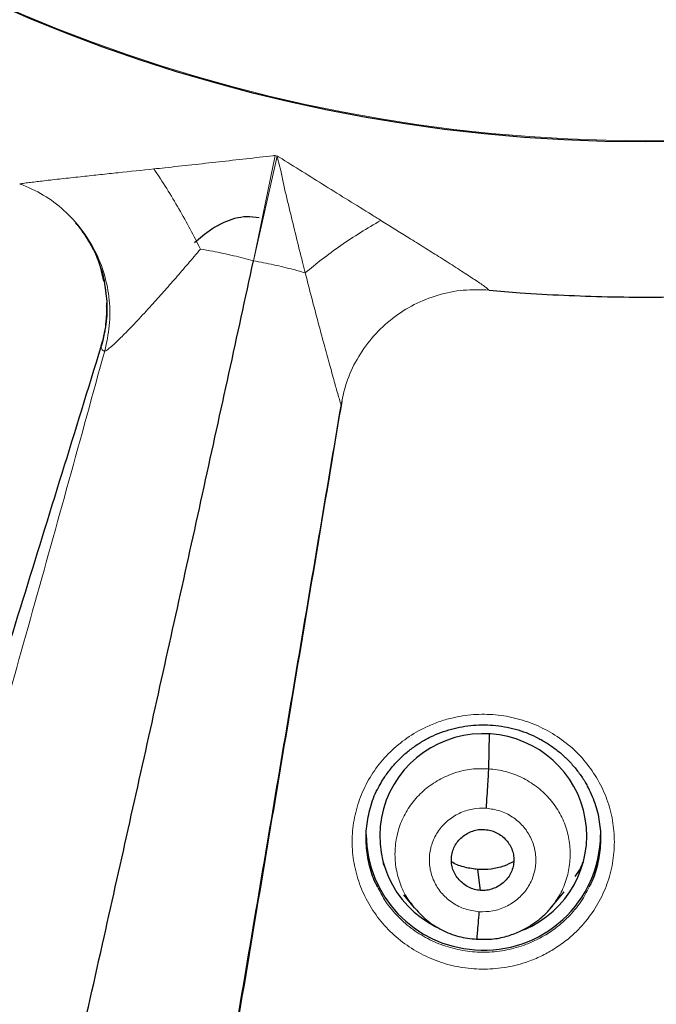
# Model space of a CAD drawing. Header units: millimetres. Extents: x 8 to 2427, y 12 to 2587.
# Tile 106 of 153: x 1086 to 1095, y 1808 to 1822. Entities that reach past the tile are written whole.
import ezdxf

# ---------------------------------------------------------------- set-up
doc = ezdxf.new("R2010")
doc.units = ezdxf.units.MM

msp = doc.modelspace()

# ---------------------------------------------------------------- linework, layer by layer
at = {"color": 252, "linetype": 'Continuous', "lineweight": 0}
for p, q in [((1089.564, 1818.545), (1089.88, 1820.069)), ((1089.564, 1818.545), (1089.906, 1820.063)), ((1089.88, 1820.069), (1089.893, 1820.068)), ((1089.906, 1820.063), (1089.893, 1820.068)), ((1086.184, 1819.66), (1086.175, 1819.662)), ((1092.978, 1818.12), (1092.981, 1818.12)), ((1087.353, 1817.31), (1087.353, 1817.319)), ((1087.353, 1817.318), (1087.353, 1817.319)), ((1087.353, 1817.318), (1087.353, 1817.31)), ((1087.353, 1817.31), (1087.353, 1817.299)), ((1087.354, 1817.303), (1087.356, 1817.295))]:
    msp.add_line(p, q, dxfattribs=at)
at = {"color": 7, "linetype": 'Continuous', "lineweight": 30}
for p, q in [((1086.175, 1819.662), (1086.195, 1819.655)), ((1088.707, 1818.81), (1088.854, 1818.933)), ((1087.396, 1818.25), (1087.344, 1818.46)), ((1087.397, 1818.261), (1087.401, 1818.24)), ((1087.353, 1817.299), (1087.354, 1817.303)), ((1092.974, 1811.182), (1092.988, 1811.687)), ((1091.439, 1809.814), (1091.476, 1809.734)), ((1092.854, 1809.418), (1092.818, 1809.722)), ((1093.877, 1809.166), (1094.07, 1809.4)), ((1091.741, 1809.353), (1091.894, 1809.168)), ((1093.892, 1809.185), (1093.875, 1809.167))]:
    msp.add_line(p, q, dxfattribs=at)
for centre, radius, start, end in [((1095.246, 1843.375), 23.103, 180.848, 359.152), ((1092.877, 1810.236), 1.68, 180.4373, 266.6232), ((1092.909, 1810.24), 1.687, 265.5238, 359.4171)]:
    msp.add_arc(centre, radius, start, end, dxfattribs=at)
at = {"color": 252, "linetype": 'Continuous', "lineweight": 0}
for centre, radius, start, end in [((1095.246, 1843.412), 23.128, 185.0273, 354.9311), ((1095.727, 1844.045), 45.011, 269.5887, 349.589), ((1085.505, 1817.858), 1.935, 343.0805, 11.4098)]:
    msp.add_arc(centre, radius, start, end, dxfattribs=at)
at = {"color": 7, "linetype": 'Continuous', "lineweight": 30}
for start_param, end_param in [(1.471019, 4.213824), (5.08681, 7.754204)]:
    msp.add_ellipse((1092.895, 1810.209), major_axis=(1.5, 0.045), ratio=0.987065, start_param=start_param, end_param=end_param, dxfattribs=at)
for points, knots in [([(1092.981, 1818.12), (1093.13, 1818.107), (1093.49, 1818.075), (1094.061, 1818.044), (1094.694, 1818.022), (1095.328, 1818.016), (1095.961, 1818.026), (1096.594, 1818.051), (1097.226, 1818.092), (1097.857, 1818.148), (1098.487, 1818.22), (1099.114, 1818.307), (1099.739, 1818.409), (1100.361, 1818.526), (1100.98, 1818.659), (1101.595, 1818.806), (1102.207, 1818.969), (1102.814, 1819.147), (1103.416, 1819.339), (1104.014, 1819.546), (1104.606, 1819.767), (1105.192, 1820.003), (1105.772, 1820.254), (1106.345, 1820.518), (1106.912, 1820.796), (1107.471, 1821.088), (1108.023, 1821.394), (1108.567, 1821.713), (1109.103, 1822.045), (1109.63, 1822.39), (1110.148, 1822.748), (1110.657, 1823.118), (1111.156, 1823.501), (1111.646, 1823.896), (1112.125, 1824.303), (1112.594, 1824.721), (1113.053, 1825.151), (1113.5, 1825.591), (1113.936, 1826.043), (1114.36, 1826.505), (1114.773, 1826.977), (1115.173, 1827.459), (1115.561, 1827.951), (1115.937, 1828.452), (1116.299, 1828.962), (1116.649, 1829.481), (1116.986, 1830.008), (1117.309, 1830.543), (1117.618, 1831.086), (1117.913, 1831.637), (1118.195, 1832.194), (1118.462, 1832.758), (1118.715, 1833.328), (1118.953, 1833.905), (1119.177, 1834.487), (1119.386, 1835.074), (1119.58, 1835.667), (1119.759, 1836.263), (1119.923, 1836.864), (1120.071, 1837.469), (1120.204, 1838.078), (1120.299, 1838.558), (1120.344, 1838.836), (1120.356, 1838.909)], [0, 0, 0, 0, 0.011837, 0.028492, 0.045147, 0.061803, 0.078458, 0.095113, 0.111769, 0.128424, 0.145079, 0.161734, 0.17839, 0.195044, 0.211699, 0.228354, 0.245008, 0.261663, 0.278317, 0.294971, 0.311624, 0.328277, 0.34493, 0.361583, 0.378235, 0.394887, 0.411539, 0.42819, 0.444841, 0.461491, 0.478141, 0.49479, 0.511439, 0.528088, 0.544736, 0.561384, 0.578031, 0.594677, 0.611324, 0.627969, 0.644614, 0.661259, 0.677903, 0.694546, 0.71119, 0.727832, 0.744474, 0.761116, 0.777757, 0.794397, 0.811038, 0.827677, 0.844317, 0.860955, 0.877594, 0.894232, 0.91087, 0.927507, 0.944144, 0.960781, 0.977417, 0.994053, 1, 1, 1, 1]), ([(1087.726, 1797.949), (1087.976, 1797.909), (1088.51, 1797.824), (1089.33, 1797.713), (1090.184, 1797.611), (1091.04, 1797.525), (1091.897, 1797.454), (1092.756, 1797.399), (1093.615, 1797.359), (1094.475, 1797.335), (1095.335, 1797.326), (1096.195, 1797.332), (1097.055, 1797.354), (1097.915, 1797.391), (1098.774, 1797.444), (1099.631, 1797.513), (1100.487, 1797.596), (1101.342, 1797.695), (1102.194, 1797.81), (1103.044, 1797.939), (1103.892, 1798.084), (1104.736, 1798.244), (1105.578, 1798.42), (1106.416, 1798.61), (1107.251, 1798.816), (1108.081, 1799.036), (1108.907, 1799.271), (1109.729, 1799.521), (1110.546, 1799.786), (1111.358, 1800.066), (1112.164, 1800.36), (1112.965, 1800.668), (1113.76, 1800.991), (1114.549, 1801.328), (1115.332, 1801.679), (1116.107, 1802.044), (1116.876, 1802.423), (1117.638, 1802.816), (1118.392, 1803.223), (1119.138, 1803.643), (1119.877, 1804.076), (1120.607, 1804.522), (1121.329, 1804.982), (1122.042, 1805.454), (1122.746, 1805.939), (1123.442, 1806.437), (1124.127, 1806.947), (1124.803, 1807.47), (1125.469, 1808.004), (1126.126, 1808.55), (1126.771, 1809.108), (1127.407, 1809.678), (1128.031, 1810.259), (1128.645, 1810.851), (1129.247, 1811.454), (1129.839, 1812.067), (1130.418, 1812.691), (1130.986, 1813.326), (1131.542, 1813.97), (1132.086, 1814.625), (1132.617, 1815.289), (1133.137, 1815.962), (1133.643, 1816.645), (1134.137, 1817.337), (1134.617, 1818.038), (1135.085, 1818.747), (1135.539, 1819.464), (1135.98, 1820.189), (1136.407, 1820.922), (1136.82, 1821.663), (1137.22, 1822.411), (1137.605, 1823.166), (1137.977, 1823.928), (1138.334, 1824.696), (1138.677, 1825.471), (1139.005, 1826.252), (1139.318, 1827.038), (1139.617, 1827.83), (1139.901, 1828.628), (1140.171, 1829.43), (1140.424, 1830.237), (1140.606, 1830.844), (1140.698, 1831.183), (1140.716, 1831.25)], [0, 0, 0, 0, 0.011054, 0.023535, 0.036015, 0.048496, 0.060976, 0.073457, 0.085937, 0.098418, 0.110898, 0.123379, 0.135859, 0.14834, 0.160821, 0.173301, 0.185782, 0.198262, 0.210743, 0.223223, 0.235704, 0.248184, 0.260665, 0.273145, 0.285626, 0.298106, 0.310586, 0.323067, 0.335547, 0.348027, 0.360508, 0.372988, 0.385468, 0.397948, 0.410428, 0.422908, 0.435388, 0.447868, 0.460348, 0.472828, 0.485308, 0.497787, 0.510267, 0.522747, 0.535226, 0.547706, 0.560185, 0.572665, 0.585144, 0.597623, 0.610103, 0.622582, 0.635061, 0.64754, 0.660019, 0.672498, 0.684976, 0.697455, 0.709934, 0.722413, 0.734891, 0.74737, 0.759848, 0.772326, 0.784805, 0.797283, 0.809761, 0.822239, 0.834717, 0.847195, 0.859673, 0.872151, 0.884629, 0.897106, 0.909584, 0.922062, 0.934539, 0.947017, 0.959494, 0.971972, 0.984449, 0.996926, 1, 1, 1, 1]), ([(1086.986, 1819.091), (1086.999, 1819.077), (1087.045, 1819.025), (1087.114, 1818.927), (1087.193, 1818.802), (1087.259, 1818.676), (1087.312, 1818.553), (1087.353, 1818.438), (1087.381, 1818.339), (1087.393, 1818.283), (1087.398, 1818.261)], [0, 0, 0, 0, 0.056655, 0.213555, 0.366507, 0.514585, 0.656482, 0.790659, 0.915855, 1, 1, 1, 1]), ([(1088.854, 1818.933), (1088.899, 1818.965), (1088.989, 1819.03), (1089.137, 1819.108), (1089.296, 1819.166), (1089.469, 1819.197), (1089.587, 1819.18), (1089.647, 1819.172)], [0, 0, 0, 0, 0.194665, 0.391628, 0.58669, 0.788544, 1, 1, 1, 1]), ([(1084.465, 1795.978), (1084.605, 1796.575), (1084.885, 1797.768), (1085.304, 1799.569), (1085.722, 1801.377), (1086.138, 1803.19), (1086.553, 1805.006), (1086.966, 1806.823), (1087.364, 1808.588), (1087.747, 1810.3), (1088.117, 1811.959), (1088.484, 1813.615), (1088.848, 1815.267), (1089.209, 1816.912), (1089.445, 1818.001), (1089.564, 1818.545)], [0, 0, 0, 0, 0.080062, 0.160166, 0.240259, 0.32034, 0.40043, 0.480459, 0.560377, 0.633581, 0.706792, 0.780071, 0.853439, 0.926789, 1, 1, 1, 1]), ([(1087.397, 1818.249), (1087.413, 1818.153), (1087.448, 1817.947), (1087.434, 1817.626), (1087.381, 1817.41), (1087.354, 1817.303)], [0, 0, 0, 0, 0.306608, 0.653304, 1, 1, 1, 1]), ([(1087.435, 1817.876), (1087.436, 1817.89), (1087.439, 1817.909), (1087.436, 1817.927), (1087.436, 1817.931)], [0, 0, 0, 0, 0.775146, 1, 1, 1, 1]), ([(1087.353, 1817.299), (1086.974, 1816.073), (1086.216, 1813.622), (1084.986, 1809.653), (1083.67, 1805.41), (1082.733, 1802.396), (1082.267, 1800.899)], [0, 0, 0, 0, 0.223519, 0.447046, 0.72523, 1, 1, 1, 1]), ([(1090.843, 1816.508), (1090.632, 1815.244), (1090.209, 1812.717), (1089.523, 1808.625), (1088.788, 1804.245), (1088.265, 1801.133), (1088.004, 1799.585)], [0, 0, 0, 0, 0.223343, 0.446693, 0.724658, 1, 1, 1, 1]), ([(1091.374, 1810.903), (1091.391, 1810.936), (1091.432, 1811.015), (1091.513, 1811.133), (1091.614, 1811.256), (1091.727, 1811.371), (1091.852, 1811.475), (1091.987, 1811.566), (1092.13, 1811.645), (1092.279, 1811.71), (1092.433, 1811.759), (1092.59, 1811.794), (1092.751, 1811.815), (1092.915, 1811.82), (1093.079, 1811.811), (1093.242, 1811.786), (1093.401, 1811.747), (1093.555, 1811.693), (1093.701, 1811.625), (1093.839, 1811.544), (1093.969, 1811.45), (1094.091, 1811.345), (1094.202, 1811.227), (1094.301, 1811.1), (1094.374, 1810.99), (1094.408, 1810.921), (1094.418, 1810.9)], [0, 0, 0, 0, 0.0300972, 0.0728753, 0.1160515, 0.159513, 0.2031401, 0.2467673, 0.2902318, 0.333426, 0.3762286, 0.4187923, 0.4617171, 0.5049747, 0.548444, 0.5919753, 0.6353914, 0.6785883, 0.7214457, 0.7638942, 0.806671, 0.8499214, 0.893502, 0.9372307, 0.9808569, 1, 1, 1, 1]), ([(1092.94, 1810.61), (1092.944, 1810.67), (1092.952, 1810.79), (1092.963, 1810.964), (1092.972, 1811.107), (1092.974, 1811.157), (1092.974, 1811.182)], [0, 0, 0, 0, 0.251718, 0.50092, 0.749289, 1, 1, 1, 1]), ([(1091.362, 1809.474), (1091.351, 1809.493), (1091.295, 1809.593), (1091.236, 1809.794), (1091.192, 1810.069), (1091.197, 1810.349), (1091.255, 1810.622), (1091.317, 1810.81), (1091.371, 1810.898), (1091.376, 1810.906)], [0, 0, 0, 0, 0.042464, 0.23013, 0.417783, 0.605437, 0.792917, 0.980396, 1, 1, 1, 1]), ([(1094.416, 1810.911), (1094.455, 1810.825), (1094.532, 1810.655), (1094.59, 1810.38), (1094.603, 1810.101), (1094.565, 1809.825), (1094.505, 1809.612), (1094.445, 1809.5), (1094.429, 1809.471)], [0, 0, 0, 0, 0.186785, 0.373571, 0.560291, 0.74701, 0.93352, 1, 1, 1, 1]), ([(1092.854, 1809.418), (1092.824, 1809.422), (1092.765, 1809.429), (1092.655, 1809.474), (1092.56, 1809.547), (1092.49, 1809.641), (1092.453, 1809.72), (1092.433, 1809.804), (1092.431, 1809.891), (1092.446, 1809.977), (1092.477, 1810.058), (1092.525, 1810.131), (1092.608, 1810.214), (1092.712, 1810.274), (1092.828, 1810.303), (1092.888, 1810.302), (1092.917, 1810.302)], [0, 0, 0, 0, 0.062684, 0.125226, 0.250206, 0.312844, 0.375207, 0.437537, 0.500001, 0.562464, 0.624794, 0.687158, 0.749795, 0.874774, 0.937316, 1, 1, 1, 1]), ([(1092.917, 1810.302), (1092.947, 1810.298), (1093.006, 1810.291), (1093.116, 1810.246), (1093.212, 1810.173), (1093.281, 1810.079), (1093.319, 1810), (1093.338, 1809.916), (1093.341, 1809.829), (1093.326, 1809.743), (1093.294, 1809.662), (1093.246, 1809.589), (1093.164, 1809.506), (1093.059, 1809.446), (1092.943, 1809.417), (1092.884, 1809.418), (1092.854, 1809.418)], [0, 0, 0, 0, 0.062684, 0.125226, 0.250205, 0.312842, 0.375206, 0.437536, 0.5, 0.562463, 0.624793, 0.687157, 0.749794, 0.874774, 0.937316, 1, 1, 1, 1]), ([(1092.818, 1809.722), (1092.755, 1809.73), (1092.629, 1809.747), (1092.5, 1809.792), (1092.441, 1809.829), (1092.435, 1809.833)], [0, 0, 0, 0, 0.474989, 0.948905, 1, 1, 1, 1]), ([(1093.337, 1809.836), (1093.29, 1809.813), (1093.186, 1809.762), (1093.009, 1809.72), (1092.881, 1809.721), (1092.818, 1809.722)], [0, 0, 0, 0, 0.293829, 0.646515, 1, 1, 1, 1]), ([(1094.227, 1809.62), (1094.257, 1809.661), (1094.304, 1809.725), (1094.329, 1809.799), (1094.339, 1809.826)], [0, 0, 0, 0, 0.6392, 1, 1, 1, 1]), ([(1091.885, 1809.179), (1091.945, 1809.114), (1092.064, 1808.983), (1092.29, 1808.84), (1092.536, 1808.74), (1092.711, 1808.721), (1092.799, 1808.711)], [0, 0, 0, 0, 0.251239, 0.501795, 0.751162, 1, 1, 1, 1]), ([(1092.799, 1808.711), (1092.881, 1808.71), (1093.038, 1808.706), (1093.254, 1808.755), (1093.435, 1808.825), (1093.581, 1808.906), (1093.695, 1808.987), (1093.78, 1809.062), (1093.842, 1809.124), (1093.873, 1809.161), (1093.886, 1809.177)], [0, 0, 0, 0, 0.201287, 0.380235, 0.537539, 0.673172, 0.787063, 0.879266, 0.950022, 1, 1, 1, 1]), ([(1092.832, 1809.11), (1092.828, 1809.052), (1092.819, 1808.935), (1092.808, 1808.804), (1092.801, 1808.727), (1092.8, 1808.721), (1092.799, 1808.719)], [0, 0, 0, 0, 0.290488, 0.584175, 0.877921, 1, 1, 1, 1])]:
    msp.add_open_spline(points, degree=3, knots=knots, dxfattribs=at)
at = {"color": 252, "linetype": 'Continuous', "lineweight": 0}
for points, knots in [([(1089.875, 1820.07), (1089.873, 1820.07), (1089.864, 1820.071), (1089.855, 1820.068), (1089.588, 1820.039), (1089.195, 1819.993), (1088.672, 1819.936), (1088.357, 1819.902), (1088.173, 1819.882), (1088.121, 1819.876)], [0, 0, 0, 0, 0.0036824, 0.0150218, 0.0172473, 0.4623779, 0.6861784, 0.9104363, 1, 1, 1, 1]), ([(1090.314, 1818.37), (1090.301, 1818.421), (1090.256, 1818.596), (1090.182, 1818.895), (1090.093, 1819.267), (1090, 1819.638), (1089.952, 1819.9), (1089.912, 1820.033), (1089.913, 1820.052), (1089.906, 1820.058), (1089.904, 1820.059)], [0, 0, 0, 0, 0.091796, 0.309477, 0.528039, 0.7489, 0.9704, 0.985089, 0.995574, 1, 1, 1, 1]), ([(1089.91, 1820.062), (1089.912, 1820.061), (1089.921, 1820.058), (1089.929, 1820.051), (1090.159, 1819.909), (1090.494, 1819.699), (1090.941, 1819.422), (1091.209, 1819.255), (1091.365, 1819.159), (1091.409, 1819.131)], [0, 0, 0, 0, 0.0036824, 0.0150218, 0.0172473, 0.4623779, 0.6861784, 0.9104363, 1, 1, 1, 1]), ([(1088.121, 1819.876), (1087.947, 1819.858), (1087.687, 1819.83), (1087.343, 1819.794), (1087.079, 1819.765), (1086.859, 1819.741), (1086.682, 1819.722), (1086.56, 1819.708), (1086.449, 1819.695), (1086.35, 1819.683), (1086.273, 1819.673), (1086.221, 1819.666), (1086.194, 1819.662), (1086.186, 1819.66), (1086.184, 1819.66)], [0, 0, 0, 0, 0.227347, 0.342116, 0.457386, 0.584174, 0.648524, 0.713315, 0.770399, 0.828257, 0.890642, 0.93324, 0.976984, 1, 1, 1, 1]), ([(1088.121, 1819.876), (1088.183, 1819.782), (1088.307, 1819.594), (1088.485, 1819.297), (1088.652, 1818.999), (1088.747, 1818.809), (1088.795, 1818.714)], [0, 0, 0, 0, 0.250001, 0.500001, 0.750001, 1, 1, 1, 1]), ([(1091.409, 1819.131), (1091.556, 1819.04), (1091.776, 1818.903), (1092.063, 1818.724), (1092.283, 1818.586), (1092.464, 1818.471), (1092.607, 1818.379), (1092.705, 1818.315), (1092.792, 1818.257), (1092.868, 1818.206), (1092.924, 1818.166), (1092.96, 1818.138), (1092.975, 1818.125), (1092.978, 1818.121), (1092.978, 1818.12)], [0, 0, 0, 0, 0.227347, 0.342116, 0.457386, 0.584174, 0.648524, 0.713315, 0.770399, 0.828257, 0.890642, 0.93324, 0.976984, 1, 1, 1, 1]), ([(1087.407, 1817.239), (1087.407, 1817.239), (1087.41, 1817.237), (1087.421, 1817.238), (1087.447, 1817.255), (1087.484, 1817.284), (1087.538, 1817.331), (1087.615, 1817.405), (1087.698, 1817.488), (1087.784, 1817.577), (1087.914, 1817.713), (1088.073, 1817.886), (1088.26, 1818.094), (1088.437, 1818.295), (1088.616, 1818.502), (1088.735, 1818.643), (1088.795, 1818.714), (1088.795, 1818.714)], [0, 0, 0, 0, 0.000024, 0.048705, 0.098899, 0.12362, 0.189736, 0.258226, 0.310537, 0.372985, 0.436053, 0.565389, 0.672398, 0.780202, 0.889869, 0.999976, 1, 1, 1, 1]), ([(1088.795, 1818.714), (1088.854, 1818.704), (1089.009, 1818.677), (1089.269, 1818.622), (1089.467, 1818.57), (1089.564, 1818.545)], [0, 0, 0, 0, 0.24172, 0.631096, 1, 1, 1, 1]), ([(1090.314, 1818.37), (1090.259, 1818.386), (1090.114, 1818.427), (1089.862, 1818.488), (1089.661, 1818.526), (1089.564, 1818.545)], [0, 0, 0, 0, 0.24172, 0.631096, 1, 1, 1, 1]), ([(1090.833, 1816.462), (1090.833, 1816.462), (1090.833, 1816.461), (1090.83, 1816.466), (1090.823, 1816.489), (1090.811, 1816.53), (1090.792, 1816.594), (1090.765, 1816.691), (1090.734, 1816.8), (1090.702, 1816.916), (1090.653, 1817.093), (1090.592, 1817.315), (1090.52, 1817.581), (1090.452, 1817.838), (1090.383, 1818.102), (1090.337, 1818.28), (1090.314, 1818.37), (1090.314, 1818.37)], [0, 0, 0, 0, 0.000024, 0.048705, 0.098899, 0.12362, 0.189736, 0.258226, 0.310537, 0.372985, 0.436053, 0.565389, 0.672398, 0.780202, 0.889869, 0.999976, 1, 1, 1, 1]), ([(1087.353, 1817.31), (1087.359, 1817.332), (1087.386, 1817.424), (1087.427, 1817.612), (1087.432, 1817.781), (1087.435, 1817.876)], [0, 0, 0, 0, 0.116493, 0.506556, 1, 1, 1, 1]), ([(1087.407, 1817.239), (1087.234, 1816.611), (1086.89, 1815.358), (1086.364, 1813.474), (1085.833, 1811.592), (1085.298, 1809.715), (1084.758, 1807.843), (1084.224, 1806.012), (1083.697, 1804.223), (1083.178, 1802.481), (1082.658, 1800.75), (1082.136, 1799.033), (1081.788, 1797.9), (1081.614, 1797.334)], [0, 0, 0, 0, 0.094218, 0.188263, 0.281988, 0.375475, 0.468829, 0.562137, 0.650032, 0.737764, 0.825344, 0.912777, 1, 1, 1, 1]), ([(1087.356, 1817.295), (1087.362, 1817.275), (1087.373, 1817.237), (1087.395, 1817.238), (1087.407, 1817.239)], [0, 0, 0, 0, 0.496712, 1, 1, 1, 1]), ([(1090.833, 1816.462), (1090.725, 1815.82), (1090.509, 1814.538), (1090.184, 1812.608), (1089.859, 1810.68), (1089.534, 1808.755), (1089.211, 1806.834), (1088.894, 1804.953), (1088.584, 1803.116), (1088.282, 1801.324), (1087.982, 1799.543), (1087.685, 1797.775), (1087.488, 1796.608), (1087.39, 1796.025)], [0, 0, 0, 0, 0.094218, 0.188263, 0.281988, 0.375475, 0.468829, 0.562137, 0.650032, 0.737764, 0.825344, 0.912777, 1, 1, 1, 1]), ([(1093.911, 1808.562), (1093.974, 1808.604), (1094.126, 1808.705), (1094.335, 1808.905), (1094.525, 1809.156), (1094.669, 1809.435), (1094.763, 1809.734), (1094.803, 1810.045), (1094.79, 1810.357), (1094.722, 1810.663), (1094.603, 1810.954), (1094.435, 1811.221), (1094.223, 1811.458), (1093.973, 1811.655), (1093.693, 1811.81), (1093.391, 1811.916), (1093.074, 1811.972), (1092.753, 1811.975), (1092.475, 1811.932), (1092.246, 1811.864), (1092.025, 1811.773), (1091.784, 1811.633), (1091.539, 1811.431), (1091.333, 1811.191), (1091.17, 1810.921), (1091.058, 1810.628), (1090.996, 1810.321), (1090.99, 1810.009), (1091.037, 1809.699), (1091.138, 1809.401), (1091.288, 1809.124), (1091.484, 1808.876), (1091.72, 1808.663), (1091.99, 1808.492), (1092.285, 1808.366), (1092.597, 1808.292), (1092.918, 1808.269), (1093.237, 1808.299), (1093.51, 1808.37), (1093.735, 1808.462), (1093.852, 1808.529), (1093.911, 1808.562)], [0, 0, 0, 0, 0.019416, 0.046239, 0.073063, 0.099922, 0.12678, 0.153668, 0.180557, 0.207455, 0.234354, 0.26124, 0.288126, 0.314982, 0.341837, 0.368657, 0.395477, 0.422274, 0.44907, 0.465751, 0.482433, 0.509278, 0.536123, 0.562967, 0.589811, 0.61668, 0.643549, 0.670443, 0.697337, 0.724234, 0.751132, 0.778009, 0.804887, 0.831731, 0.858575, 0.885386, 0.912197, 0.93899, 0.965783, 0.982892, 1, 1, 1, 1]), ([(1091.9, 1809.166), (1091.858, 1809.22), (1091.765, 1809.337), (1091.672, 1809.55), (1091.617, 1809.788), (1091.611, 1810.032), (1091.652, 1810.273), (1091.739, 1810.502), (1091.873, 1810.709), (1092.045, 1810.887), (1092.25, 1811.028), (1092.479, 1811.128), (1092.724, 1811.186), (1092.891, 1811.183), (1092.974, 1811.182)], [0, 0, 0, 0, 0.069878, 0.154383, 0.238842, 0.323413, 0.407984, 0.492443, 0.576947, 0.661522, 0.746109, 0.830725, 0.915304, 1, 1, 1, 1]), ([(1092.974, 1811.182), (1093.057, 1811.172), (1093.223, 1811.152), (1093.458, 1811.06), (1093.67, 1810.931), (1093.853, 1810.763), (1093.998, 1810.563), (1094.1, 1810.34), (1094.154, 1810.102), (1094.16, 1809.857), (1094.119, 1809.617), (1094.034, 1809.386), (1093.939, 1809.252), (1093.892, 1809.185)], [0, 0, 0, 0, 0.0910593, 0.1819928, 0.2729659, 0.363907, 0.4548361, 0.5456888, 0.6364939, 0.7274183, 0.8183425, 0.9091472, 1, 1, 1, 1]), ([(1092.832, 1809.11), (1092.765, 1809.12), (1092.631, 1809.139), (1092.449, 1809.231), (1092.296, 1809.361), (1092.184, 1809.527), (1092.119, 1809.715), (1092.107, 1809.913), (1092.147, 1810.108), (1092.238, 1810.285), (1092.373, 1810.434), (1092.543, 1810.543), (1092.737, 1810.609), (1092.872, 1810.61), (1092.94, 1810.61)], [0, 0, 0, 0, 0.083335, 0.166671, 0.250005, 0.333339, 0.41667, 0.500002, 0.583331, 0.666664, 0.749998, 0.833331, 0.916665, 1, 1, 1, 1]), ([(1092.94, 1810.61), (1093.006, 1810.6), (1093.14, 1810.581), (1093.322, 1810.489), (1093.475, 1810.359), (1093.587, 1810.193), (1093.652, 1810.005), (1093.664, 1809.807), (1093.624, 1809.612), (1093.533, 1809.435), (1093.398, 1809.286), (1093.228, 1809.177), (1093.035, 1809.111), (1092.899, 1809.11), (1092.832, 1809.11)], [0, 0, 0, 0, 0.083335, 0.166669, 0.250002, 0.333336, 0.416669, 0.499998, 0.58333, 0.666661, 0.749995, 0.833329, 0.916665, 1, 1, 1, 1]), ([(1093.804, 1808.777), (1093.752, 1808.747), (1093.647, 1808.687), (1093.446, 1808.606), (1093.202, 1808.542), (1092.916, 1808.515), (1092.63, 1808.536), (1092.35, 1808.602), (1092.087, 1808.714), (1091.926, 1808.815), (1091.775, 1808.93), (1091.635, 1809.058), (1091.468, 1809.261), (1091.394, 1809.409), (1091.362, 1809.474)], [0, 0, 0, 0, 0.06344, 0.12688, 0.226213, 0.325546, 0.42488, 0.524214, 0.623523, 0.722832, 0.723469, 0.823143, 0.922817, 1, 1, 1, 1]), ([(1094.429, 1809.471), (1094.403, 1809.417), (1094.337, 1809.279), (1094.182, 1809.083), (1093.997, 1808.905), (1093.861, 1808.815), (1093.804, 1808.777)], [0, 0, 0, 0, 0.1913329, 0.4882246, 0.785114, 1, 1, 1, 1])]:
    msp.add_open_spline(points, degree=3, knots=knots, dxfattribs=at)
for points in [[(1086.184, 1819.66), (1086.297, 1819.61), (1086.524, 1819.51), (1086.823, 1819.284), (1087.077, 1819.01), (1087.276, 1818.693), (1087.413, 1818.345), (1087.483, 1817.977), (1087.488, 1817.602), (1087.434, 1817.36), (1087.407, 1817.239)], [(1091.409, 1819.131), (1091.311, 1819.073), (1091.114, 1818.958), (1090.828, 1818.766), (1090.555, 1818.568), (1090.394, 1818.436), (1090.314, 1818.37)], [(1092.978, 1818.12), (1092.854, 1818.124), (1092.605, 1818.132), (1092.238, 1818.057), (1091.89, 1817.92), (1091.574, 1817.719), (1091.3, 1817.464), (1091.08, 1817.162), (1090.915, 1816.826), (1090.86, 1816.583), (1090.833, 1816.462)]]:
    msp.add_open_spline(points, degree=3, dxfattribs=at)

doc.saveas('drawing.dxf')
